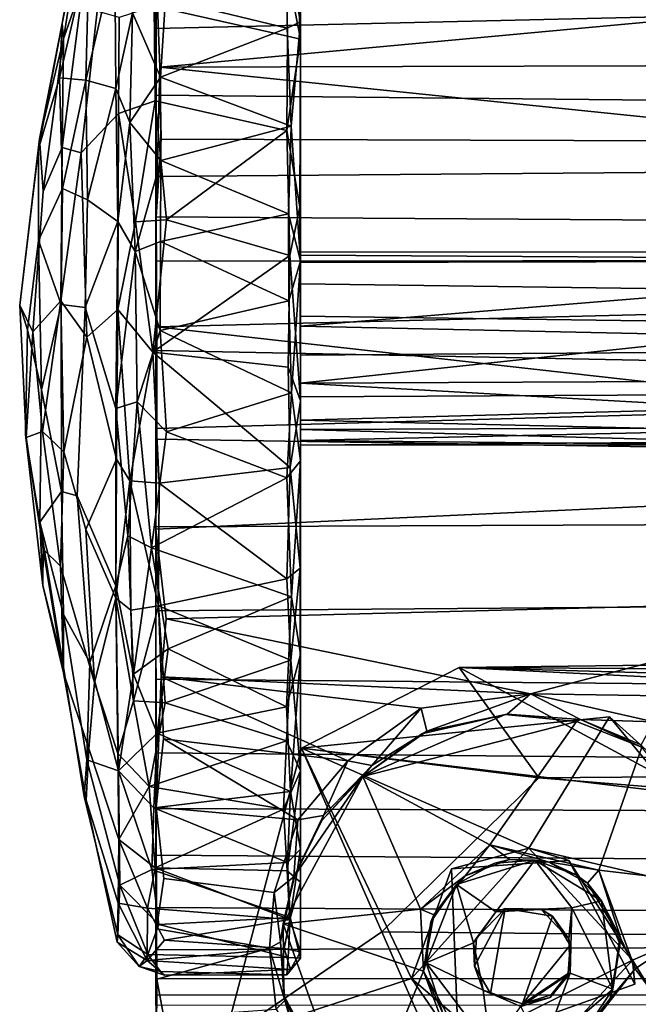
# Model space of a CAD drawing. Header units: millimetres. Extents: x -367 to 317, y -615 to 392.
# Tile 29 of 191: x -367 to -334, y -3 to 49. Entities that reach past the tile are written whole.
import ezdxf

# ---------------------------------------------------------------- set-up
doc = ezdxf.new("R2010")
doc.units = ezdxf.units.MM
doc.layers.add('Fbx_Root', color=7, linetype='Continuous', true_color=0x000000)

msp = doc.modelspace()

# ---------------------------------------------------------------- linework, layer by layer
at = {"layer": 'Fbx_Root'}
for points in [[(-352.118, 63.493, 37.581), (-352.114, 48.572, 5.458), (-352.119, 63.132, 26.368)], [(-352.113, 59.351, 49.664), (-352.114, 48.572, 5.458), (-352.118, 63.493, 37.581)], [(-352.119, 63.132, 26.368), (-352.114, 48.572, 5.458), (-352.131, 60.797, 19.005)], [(-352.131, 60.797, 19.005), (-352.114, 48.572, 5.458), (-352.35, 55.356, 10.459)], [(-352.114, 47.659, 61.162), (-352.113, 59.351, 49.664), (-352.495, 55.185, 55.954)], [(-352.114, 47.659, 61.162), (-352.114, 48.572, 5.458), (-352.113, 59.351, 49.664)], [(-364.793, 45.628, 24.31), (-364.663, 48.477, 31.738), (-363.15, 56.163, 26.839), (-363.234, 52.379, 19.247)], [(-363.268, 56.28, 32.948), (-363.15, 56.163, 26.839), (-364.663, 48.477, 31.738)], [(-363.691, 53.316, 39.577), (-363.268, 56.28, 32.948), (-364.663, 48.477, 31.738)], [(-352.851, 52.433, 7.627), (-352.35, 55.356, 10.459), (-352.114, 48.572, 5.458)], [(-352.849, 51.451, 59.296), (-352.114, 47.659, 61.162), (-352.495, 55.185, 55.954)], [(-359.729, 51.701, 61.006), (-321.146, 53.61, 59.511), (-321.147, 49.113, 62.75), (-359.728, 48.211, 63.216)], [(-359.706, 51.241, 64.4), (-359.522, 46.178, 67.087), (-321.368, 49.707, 65.3), (-321.577, 53.45, 62.882)], [(-364.663, 48.477, 31.738), (-364.588, 47.677, 39.582), (-363.691, 53.316, 39.577)], [(-363.532, 50.707, 46.909), (-363.691, 53.316, 39.577), (-364.588, 47.677, 39.582)], [(-359.218, 49.788, 5.669), (-359.263, 53.306, 8.366), (-352.851, 52.433, 7.627), (-352.817, 48.235, 4.65)], [(-363.234, 52.379, 19.247), (-363.406, 45.503, 13.209), (-364.793, 45.628, 24.31)], [(-363.234, 52.379, 19.247), (-361.887, 52.02, 10.063), (-363.406, 45.503, 13.209)], [(-352.817, 48.235, 4.65), (-352.851, 52.433, 7.627), (-352.114, 48.572, 5.458)], [(-361.887, 52.02, 10.063), (-361.833, 45.05, 5.201), (-363.406, 45.503, 13.209)], [(-361.833, 45.05, 5.201), (-361.887, 52.02, 10.063), (-360.953, 49.038, 5.861)], [(-352.805, 47.816, 61.699), (-352.849, 51.451, 59.296), (-359.817, 49.385, 60.72)], [(-359.729, 51.701, 61.006), (-359.728, 48.211, 63.216), (-359.706, 51.241, 64.4)], [(-352.849, 51.451, 59.296), (-352.805, 47.816, 61.699), (-352.114, 47.659, 61.162)], [(-359.704, 38.302, 69.516), (-359.706, 51.241, 64.4), (-359.728, 44.71, 64.949)], [(-359.728, 48.211, 63.216), (-359.728, 44.71, 64.949), (-359.706, 51.241, 64.4)], [(-359.706, 51.241, 64.4), (-359.704, 38.302, 69.516), (-359.522, 46.178, 67.087)], [(-363.532, 50.707, 46.909), (-364.652, 41.951, 46.625), (-363.666, 41.665, 53.777), (-362.816, 49.133, 53.441)], [(-364.588, 47.677, 39.582), (-364.652, 41.951, 46.625), (-363.532, 50.707, 46.909)], [(-360.953, 49.038, 5.861), (-359.218, 49.788, 5.669), (-359.479, 45.654, 3.294)], [(-359.479, 45.654, 3.294), (-359.218, 49.788, 5.669), (-352.817, 48.235, 4.65)], [(-359.755, 44.408, 63.44), (-359.817, 49.385, 60.72), (-361.656, 48.789, 59.499), (-361.695, 43.745, 62.142)], [(-352.805, 47.816, 61.699), (-359.817, 49.385, 60.72), (-359.755, 44.408, 63.44), (-352.836, 42.842, 64.083)], [(-321.173, 46.29, 67.002), (-321.368, 49.707, 65.3), (-359.522, 46.178, 67.087)], [(-363.666, 41.665, 53.777), (-361.695, 43.745, 62.142), (-361.656, 48.789, 59.499), (-362.816, 49.133, 53.441)], [(-361.833, 45.05, 5.201), (-360.953, 49.038, 5.861), (-361.088, 43.263, 3.091)], [(-361.088, 43.263, 3.091), (-360.953, 49.038, 5.861), (-359.479, 45.654, 3.294)], [(-321.147, 49.113, 62.75), (-321.147, 44.325, 65.101), (-359.728, 44.71, 64.949), (-359.728, 48.211, 63.216)], [(-364.793, 45.628, 24.31), (-365.902, 41.882, 29.776), (-364.663, 48.477, 31.738)], [(-365.852, 42.415, 36.143), (-364.663, 48.477, 31.738), (-365.902, 41.882, 29.776)], [(-364.663, 48.477, 31.738), (-365.852, 42.415, 36.143), (-364.588, 47.677, 39.582)], [(-352.817, 48.235, 4.65), (-352.599, 43.078, 2.182), (-359.479, 45.654, 3.294)], [(-352.817, 48.235, 4.65), (-352.114, 48.572, 5.458), (-352.599, 43.078, 2.182)], [(-352.599, 43.078, 2.182), (-352.114, 48.572, 5.458), (-352.107, 35.977, 1.004)], [(-352.107, 35.977, 1.004), (-352.114, 48.572, 5.458), (-352.116, 25.448, 1.348)], [(-352.116, 25.448, 1.348), (-352.114, 48.572, 5.458), (-352.114, 15.248, 4.839)], [(-352.114, 15.248, 4.839), (-352.114, 48.572, 5.458), (-352.114, 5.008, 14.03)], [(-352.114, 32.544, 28.042), (-352.114, 48.572, 5.458), (-352.114, 34.778, 29.238)], [(-352.114, 34.778, 29.238), (-352.114, 48.572, 5.458), (-352.114, 36.278, 31.442)], [(-352.114, 36.278, 31.442), (-352.114, 48.572, 5.458), (-352.114, 36.433, 33.805)], [(-352.114, 27.587, 29.639), (-352.114, 48.572, 5.458), (-352.114, 29.545, 28.252)], [(-352.114, 29.545, 28.252), (-352.114, 48.572, 5.458), (-352.114, 32.544, 28.042)], [(-352.114, 47.659, 61.162), (-352.114, 36.433, 33.805), (-352.114, 48.572, 5.458)], [(-352.114, -0.739, 27.494), (-352.114, 5.008, 14.03), (-352.114, 48.572, 5.458), (-352.114, 27.587, 29.639)], [(-352.805, 47.816, 61.699), (-352.836, 42.842, 64.083), (-352.114, 47.659, 61.162)], [(-365.651, 39.631, 42.559), (-364.588, 47.677, 39.582), (-365.852, 42.415, 36.143)], [(-364.588, 47.677, 39.582), (-365.651, 39.631, 42.559), (-364.652, 41.951, 46.625)], [(-352.114, 47.659, 61.162), (-352.836, 42.842, 64.083), (-352.156, 38.826, 64.772)], [(-352.156, 38.826, 64.772), (-352.114, 28.612, 65.357), (-352.114, 47.659, 61.162)], [(-352.114, 36.433, 33.805), (-352.114, 47.659, 61.162), (-352.114, 35.888, 35.44)], [(-352.114, 35.888, 35.44), (-352.114, 47.659, 61.162), (-352.114, 34.781, 36.897)], [(-352.114, 34.781, 36.897), (-352.114, 47.659, 61.162), (-352.114, 28.612, 65.357), (-352.114, 33.078, 37.884)], [(-359.522, 46.178, 67.087), (-359.704, 38.302, 69.516), (-359.452, 42.389, 68.457)], [(-321.447, 42.27, 68.526), (-321.173, 46.29, 67.002), (-359.522, 46.178, 67.087)], [(-359.522, 46.178, 67.087), (-359.452, 42.389, 68.457), (-321.447, 42.27, 68.526)], [(-364.793, 45.628, 24.31), (-364.643, 39.786, 18.004), (-365.91, 37.052, 23.481), (-365.902, 41.882, 29.776)], [(-363.406, 45.503, 13.209), (-364.643, 39.786, 18.004), (-364.793, 45.628, 24.31)], [(-361.088, 43.263, 3.091), (-359.479, 45.654, 3.294), (-359.458, 41.265, 1.569)], [(-359.458, 41.265, 1.569), (-359.479, 45.654, 3.294), (-352.599, 43.078, 2.182)], [(-363.406, 45.503, 13.209), (-363.33, 39.197, 9.712), (-364.643, 39.786, 18.004)], [(-363.406, 45.503, 13.209), (-361.833, 45.05, 5.201), (-363.33, 39.197, 9.712)], [(-361.833, 45.05, 5.201), (-361.721, 38.046, 2.412), (-363.33, 39.197, 9.712)], [(-361.721, 38.046, 2.412), (-361.833, 45.05, 5.201), (-361.088, 43.263, 3.091)], [(-359.728, 44.71, 64.949), (-359.728, 40.427, 66.414), (-359.704, 38.302, 69.516)], [(-321.147, 44.325, 65.101), (-321.147, 40.746, 66.304), (-359.728, 40.427, 66.414), (-359.728, 44.71, 64.949)], [(-361.695, 43.745, 62.142), (-360.801, 38.044, 64.943), (-359.755, 44.408, 63.44)], [(-360.801, 38.044, 64.943), (-359.158, 38.15, 65.416), (-359.755, 44.408, 63.44)], [(-359.755, 44.408, 63.44), (-359.158, 38.15, 65.416), (-352.836, 42.842, 64.083)], [(-363.354, 31.957, 57.912), (-361.728, 33.414, 64.446), (-361.695, 43.745, 62.142), (-363.666, 41.665, 53.777)], [(-361.695, 43.745, 62.142), (-361.728, 33.414, 64.446), (-360.801, 38.044, 64.943)], [(-361.721, 38.046, 2.412), (-361.088, 43.263, 3.091), (-360.81, 36.477, 0.952)], [(-360.81, 36.477, 0.952), (-361.088, 43.263, 3.091), (-359.458, 41.265, 1.569)], [(-352.599, 43.078, 2.182), (-352.747, 38.454, 0.835), (-359.458, 41.265, 1.569)], [(-352.747, 38.454, 0.835), (-352.599, 43.078, 2.182), (-352.107, 35.977, 1.004)], [(-352.668, 36.257, 65.755), (-352.836, 42.842, 64.083), (-359.158, 38.15, 65.416)], [(-352.836, 42.842, 64.083), (-352.668, 36.257, 65.755), (-352.156, 38.826, 64.772)], [(-366.894, 33.653, 33.572), (-365.852, 42.415, 36.143), (-365.902, 41.882, 29.776)], [(-366.894, 33.653, 33.572), (-366.211, 32.238, 42.021), (-365.651, 39.631, 42.559), (-365.852, 42.415, 36.143)], [(-321.447, 42.27, 68.526), (-359.452, 42.389, 68.457), (-359.704, 38.302, 69.516), (-321.555, 38.055, 69.531)], [(-366.894, 33.653, 33.572), (-365.902, 41.882, 29.776), (-365.91, 37.052, 23.481), (-366.486, 32.359, 26.79)], [(-364.731, 33.881, 49.814), (-364.652, 41.951, 46.625), (-365.651, 39.631, 42.559), (-366.211, 32.238, 42.021)], [(-364.652, 41.951, 46.625), (-364.731, 33.881, 49.814), (-363.666, 41.665, 53.777)], [(-363.354, 31.957, 57.912), (-363.666, 41.665, 53.777), (-364.731, 33.881, 49.814)], [(-360.81, 36.477, 0.952), (-359.458, 41.265, 1.569), (-359.476, 36.998, 0.539)], [(-359.476, 36.998, 0.539), (-359.458, 41.265, 1.569), (-352.747, 38.454, 0.835)], [(-359.728, 40.427, 66.414), (-321.147, 40.746, 66.304), (-321.147, 35.999, 67.34), (-359.729, 35.962, 67.306)], [(-359.728, 40.427, 66.414), (-359.729, 35.962, 67.306), (-359.704, 38.302, 69.516)], [(-365.91, 37.052, 23.481), (-364.643, 39.786, 18.004), (-364.706, 33.69, 16.265)], [(-364.643, 39.786, 18.004), (-363.33, 39.197, 9.712), (-363.444, 33.527, 8.934), (-364.706, 33.69, 16.265)], [(-363.444, 33.527, 8.934), (-363.33, 39.197, 9.712), (-361.721, 38.046, 2.412)], [(-352.747, 38.454, 0.835), (-352.718, 33.884, 0.13), (-359.476, 36.998, 0.539)], [(-352.718, 33.884, 0.13), (-352.747, 38.454, 0.835), (-352.107, 35.977, 1.004)], [(-352.668, 36.257, 65.755), (-352.114, 28.612, 65.357), (-352.156, 38.826, 64.772)], [(-361.721, 38.046, 2.412), (-361.829, 28.215, 1.965), (-363.444, 33.527, 8.934)], [(-361.829, 28.215, 1.965), (-361.721, 38.046, 2.412), (-360.81, 36.477, 0.952)], [(-361.728, 33.414, 64.446), (-359.88, 31.179, 66.137), (-360.801, 38.044, 64.943)], [(-360.801, 38.044, 64.943), (-359.88, 31.179, 66.137), (-359.158, 38.15, 65.416)], [(-359.158, 38.15, 65.416), (-359.88, 31.179, 66.137), (-352.668, 36.257, 65.755)], [(-359.68, 32.5, 70.162), (-359.704, 38.302, 69.516), (-359.729, 35.962, 67.306)], [(-359.704, 38.302, 69.516), (-359.68, 32.5, 70.162), (-321.175, 33.468, 70.116), (-321.555, 38.055, 69.531)], [(-366.486, 32.359, 26.79), (-365.91, 37.052, 23.481), (-365.746, 29.193, 21.279)], [(-365.91, 37.052, 23.481), (-364.706, 33.69, 16.265), (-365.746, 29.193, 21.279)], [(-360.81, 36.477, 0.952), (-359.476, 36.998, 0.539), (-359.491, 32.311, 0.052)], [(-359.491, 32.311, 0.052), (-359.476, 36.998, 0.539), (-352.718, 33.884, 0.13)], [(-360.712, 28.556, 0.64), (-361.829, 28.215, 1.965), (-360.81, 36.477, 0.952)], [(-359.491, 32.311, 0.052), (-360.712, 28.556, 0.64), (-360.81, 36.477, 0.952)], [(-328.762, 36.458, 33.431), (-328.762, 36.135, 31.041), (-352.114, 36.278, 31.442), (-352.114, 36.433, 33.805)], [(-328.762, 35.949, 35.412), (-328.762, 36.458, 33.431), (-352.114, 36.433, 33.805), (-352.114, 35.888, 35.44)], [(-352.759, 30.389, 66.069), (-352.668, 36.257, 65.755), (-359.88, 31.179, 66.137)], [(-321.147, 35.999, 67.34), (-321.148, 30.49, 67.62), (-359.729, 31.258, 67.626), (-359.729, 35.962, 67.306)], [(-359.729, 35.962, 67.306), (-359.729, 31.258, 67.626), (-359.68, 32.5, 70.162)], [(-352.668, 36.257, 65.755), (-352.759, 30.389, 66.069), (-352.114, 28.612, 65.357)], [(-352.59, 29.039, 0.156), (-352.718, 33.884, 0.13), (-352.107, 35.977, 1.004)], [(-352.59, 29.039, 0.156), (-352.107, 35.977, 1.004), (-352.116, 25.448, 1.348)], [(-328.762, 36.135, 31.041), (-328.762, 34.457, 28.977), (-352.114, 34.778, 29.238), (-352.114, 36.278, 31.442)], [(-352.114, 34.781, 36.897), (-328.762, 34.458, 37.161), (-328.762, 35.949, 35.412), (-352.114, 35.888, 35.44)], [(-352.114, 33.078, 37.884), (-328.762, 32.756, 37.962), (-328.762, 34.458, 37.161), (-352.114, 34.781, 36.897)], [(-352.114, 32.544, 28.042), (-352.114, 34.778, 29.238), (-328.762, 34.457, 28.977)], [(-328.762, 34.457, 28.977), (-328.762, 32.042, 27.957), (-352.114, 32.544, 28.042)], [(-365.695, 26.995, 44.557), (-364.731, 33.881, 49.814), (-366.211, 32.238, 42.021)], [(-364.731, 33.881, 49.814), (-365.695, 26.995, 44.557), (-364.569, 25.931, 49.709)], [(-364.731, 33.881, 49.814), (-364.569, 25.931, 49.709), (-363.354, 31.957, 57.912)], [(-352.718, 33.884, 0.13), (-352.59, 29.039, 0.156), (-359.491, 32.311, 0.052)], [(-366.56, 26.68, 36.649), (-366.211, 32.238, 42.021), (-366.894, 33.653, 33.572)], [(-366.894, 33.653, 33.572), (-366.486, 32.359, 26.79), (-366.595, 26.841, 29.919), (-366.56, 26.68, 36.649)], [(-364.696, 23.831, 17.59), (-365.746, 29.193, 21.279), (-364.706, 33.69, 16.265)], [(-364.706, 33.69, 16.265), (-363.444, 33.527, 8.934), (-363.87, 23.607, 12.365), (-364.696, 23.831, 17.59)], [(-363.87, 23.607, 12.365), (-363.444, 33.527, 8.934), (-361.829, 28.215, 1.965), (-361.826, 18.864, 4.584)], [(-361.805, 25.534, 63.559), (-361.728, 33.414, 64.446), (-363.354, 31.957, 57.912)], [(-361.728, 33.414, 64.446), (-361.805, 25.534, 63.559), (-361.094, 24.406, 64.633)], [(-361.728, 33.414, 64.446), (-361.094, 24.406, 64.633), (-359.88, 31.179, 66.137)], [(-321.54, 28.218, 70.013), (-321.175, 33.468, 70.116), (-359.68, 32.5, 70.162)], [(-352.114, 33.078, 37.884), (-352.114, 28.612, 65.357), (-352.114, 31.013, 38.177)], [(-328.762, 31.188, 38.146), (-328.762, 32.756, 37.962), (-352.114, 33.078, 37.884), (-352.114, 31.013, 38.177)], [(-366.595, 26.841, 29.919), (-366.486, 32.359, 26.79), (-365.746, 29.193, 21.279), (-365.835, 22.225, 26.069)], [(-366.56, 26.68, 36.649), (-365.695, 26.995, 44.557), (-366.211, 32.238, 42.021)], [(-360.712, 28.556, 0.64), (-359.491, 32.311, 0.052), (-359.164, 26.976, 0.333)], [(-359.68, 32.5, 70.162), (-359.729, 31.258, 67.626), (-359.729, 26.592, 67.274), (-359.677, 27.148, 69.903)], [(-359.68, 32.5, 70.162), (-359.677, 27.148, 69.903), (-321.54, 28.218, 70.013)], [(-359.164, 26.976, 0.333), (-359.491, 32.311, 0.052), (-352.59, 29.039, 0.156)], [(-352.114, 29.545, 28.252), (-352.114, 32.544, 28.042), (-328.762, 32.042, 27.957)], [(-363.412, 21.838, 55.468), (-361.805, 25.534, 63.559), (-363.354, 31.957, 57.912), (-364.569, 25.931, 49.709)], [(-352.114, 29.545, 28.252), (-328.762, 32.042, 27.957), (-328.762, 29.645, 28.265)], [(-359.88, 31.179, 66.137), (-361.094, 24.406, 64.633), (-359.561, 24.271, 65.354)], [(-352.659, 25.095, 65.518), (-352.759, 30.389, 66.069), (-359.88, 31.179, 66.137)], [(-359.88, 31.179, 66.137), (-359.561, 24.271, 65.354), (-352.659, 25.095, 65.518)], [(-321.148, 30.49, 67.62), (-321.147, 26.001, 67.181), (-359.729, 26.592, 67.274), (-359.729, 31.258, 67.626)], [(-328.762, 28.95, 37.639), (-328.762, 31.188, 38.146), (-352.114, 31.013, 38.177), (-352.114, 28.831, 37.492)], [(-352.114, 31.013, 38.177), (-352.114, 28.612, 65.357), (-352.114, 28.831, 37.492)], [(-352.759, 30.389, 66.069), (-352.659, 25.095, 65.518), (-352.114, 28.612, 65.357)], [(-328.762, 29.645, 28.265), (-328.762, 28.22, 29.078), (-352.114, 29.545, 28.252)], [(-365.746, 29.193, 21.279), (-364.696, 23.831, 17.59), (-365.835, 22.225, 26.069)], [(-352.59, 29.039, 0.156), (-352.829, 24.551, 0.742), (-359.164, 26.976, 0.333)], [(-352.829, 24.551, 0.742), (-352.59, 29.039, 0.156), (-352.116, 25.448, 1.348)], [(-352.114, 27.587, 29.639), (-352.114, 29.545, 28.252), (-328.762, 28.22, 29.078)], [(-361.193, 21.502, 2.481), (-361.829, 28.215, 1.965), (-360.712, 28.556, 0.64)], [(-361.193, 21.502, 2.481), (-360.712, 28.556, 0.64), (-359.956, 20.87, 1.751)], [(-359.956, 20.87, 1.751), (-360.712, 28.556, 0.64), (-359.164, 26.976, 0.333)], [(-352.114, 28.612, 65.357), (-352.659, 25.095, 65.518), (-352.134, 19.798, 63.295)], [(-352.12, 9.138, 56.932), (-352.114, 28.612, 65.357), (-352.134, 19.798, 63.295)], [(-352.116, 3.27, 49.234), (-352.114, 28.612, 65.357), (-352.12, 9.138, 56.932)], [(-352.117, -0.401, 39.928), (-352.114, 28.612, 65.357), (-352.116, 3.27, 49.234)], [(-352.114, 28.612, 65.357), (-352.117, -0.401, 39.928), (-352.114, -0.739, 27.494), (-352.114, 27.096, 35.948)], [(-352.114, 27.096, 35.948), (-328.762, 27.196, 36), (-328.762, 28.95, 37.639), (-352.114, 28.831, 37.492)], [(-352.114, 28.831, 37.492), (-352.114, 28.612, 65.357), (-352.114, 27.096, 35.948)], [(-361.826, 18.864, 4.584), (-361.829, 28.215, 1.965), (-361.193, 21.502, 2.481)], [(-359.677, 27.148, 69.903), (-359.72, 21.854, 68.922), (-321.184, 23.652, 69.348), (-321.54, 28.218, 70.013)], [(-328.762, 28.22, 29.078), (-328.762, 27.043, 30.376), (-352.114, 27.587, 29.639)], [(-352.114, 26.527, 31.419), (-352.114, -0.739, 27.494), (-352.114, 27.587, 29.639)], [(-352.114, 26.527, 31.419), (-352.114, 27.587, 29.639), (-328.762, 27.043, 30.376)], [(-365.695, 26.995, 44.557), (-366.56, 26.68, 36.649), (-365.664, 20.809, 39.394), (-364.743, 19.911, 45.489)], [(-364.569, 25.931, 49.709), (-365.695, 26.995, 44.557), (-364.743, 19.911, 45.489)], [(-359.956, 20.87, 1.751), (-359.164, 26.976, 0.333), (-352.829, 24.551, 0.742)], [(-359.677, 27.148, 69.903), (-359.729, 26.592, 67.274), (-359.73, 21.974, 66.341), (-359.72, 21.854, 68.922)], [(-328.762, 26.453, 34.381), (-328.762, 27.196, 36), (-352.114, 27.096, 35.948)], [(-352.114, 27.096, 35.948), (-352.114, -0.739, 27.494), (-352.114, 26.282, 33.557)], [(-352.114, 27.096, 35.948), (-352.114, 26.282, 33.557), (-328.762, 26.453, 34.381)], [(-328.762, 27.043, 30.376), (-328.762, 26.298, 32.433), (-352.114, 26.527, 31.419)], [(-366.56, 26.68, 36.649), (-366.595, 26.841, 29.919), (-365.67, 18.891, 32.657), (-365.664, 20.809, 39.394)], [(-366.595, 26.841, 29.919), (-365.835, 22.225, 26.069), (-365.67, 18.891, 32.657)], [(-321.147, 26.001, 67.181), (-321.146, 22.136, 66.353), (-359.73, 21.974, 66.341), (-359.729, 26.592, 67.274)], [(-352.114, 26.282, 33.557), (-352.114, -0.739, 27.494), (-352.114, 26.527, 31.419)], [(-352.114, 26.282, 33.557), (-352.114, 26.527, 31.419), (-328.762, 26.298, 32.433)], [(-328.762, 26.298, 32.433), (-328.762, 26.453, 34.381), (-352.114, 26.282, 33.557)], [(-363.412, 21.838, 55.468), (-364.569, 25.931, 49.709), (-364.743, 19.911, 45.489), (-362.956, 13.773, 52.82)], [(-361.836, 18.217, 61.246), (-361.805, 25.534, 63.559), (-363.412, 21.838, 55.468)], [(-361.805, 25.534, 63.559), (-361.836, 18.217, 61.246), (-361.094, 24.406, 64.633)], [(-352.579, 18.299, 2.713), (-352.829, 24.551, 0.742), (-352.116, 25.448, 1.348)], [(-352.579, 18.299, 2.713), (-352.116, 25.448, 1.348), (-352.114, 15.248, 4.839)], [(-352.84, 19.247, 63.814), (-352.659, 25.095, 65.518), (-359.561, 24.271, 65.354)], [(-352.659, 25.095, 65.518), (-352.84, 19.247, 63.814), (-352.134, 19.798, 63.295)], [(-361.836, 18.217, 61.246), (-361.04, 17.59, 62.268), (-361.094, 24.406, 64.633)], [(-361.094, 24.406, 64.633), (-361.04, 17.59, 62.268), (-359.584, 17.825, 63.216)], [(-361.094, 24.406, 64.633), (-359.584, 17.825, 63.216), (-359.561, 24.271, 65.354)], [(-352.829, 24.551, 0.742), (-352.579, 18.299, 2.713), (-359.956, 20.87, 1.751)], [(-359.561, 24.271, 65.354), (-359.584, 17.825, 63.216), (-352.84, 19.247, 63.814)], [(-364.585, 17.357, 22.624), (-365.835, 22.225, 26.069), (-364.696, 23.831, 17.59)], [(-363.205, 14.834, 13.922), (-364.585, 17.357, 22.624), (-364.696, 23.831, 17.59), (-363.87, 23.607, 12.365)], [(-363.205, 14.834, 13.922), (-363.87, 23.607, 12.365), (-361.826, 18.864, 4.584)], [(-359.72, 21.854, 68.922), (-359.178, 17.14, 67.296), (-321.158, 18.119, 67.728), (-321.184, 23.652, 69.348)], [(-364.595, 14.588, 28.474), (-365.835, 22.225, 26.069), (-364.585, 17.357, 22.624)], [(-365.835, 22.225, 26.069), (-364.595, 14.588, 28.474), (-365.67, 18.891, 32.657)], [(-363.412, 21.838, 55.468), (-362.956, 13.773, 52.82), (-361.836, 18.217, 61.246)], [(-359.73, 21.974, 66.341), (-321.146, 22.136, 66.353), (-321.147, 17.854, 64.863), (-359.728, 17.556, 64.712)], [(-359.73, 21.974, 66.341), (-359.728, 17.556, 64.712), (-359.72, 21.854, 68.922)], [(-359.704, 7.216, 61.195), (-359.72, 21.854, 68.922), (-359.728, 13.957, 62.92)], [(-359.728, 17.556, 64.712), (-359.728, 13.957, 62.92), (-359.72, 21.854, 68.922)], [(-359.72, 21.854, 68.922), (-359.704, 7.216, 61.195), (-359.45, 14.073, 65.859)], [(-359.72, 21.854, 68.922), (-359.45, 14.073, 65.859), (-359.178, 17.14, 67.296)], [(-361.826, 18.864, 4.584), (-361.193, 21.502, 2.481), (-360.906, 14.216, 5.561)], [(-360.906, 14.216, 5.561), (-361.193, 21.502, 2.481), (-359.956, 20.87, 1.751)], [(-365.67, 18.891, 32.657), (-364.58, 14.282, 38.058), (-365.664, 20.809, 39.394)], [(-364.58, 14.282, 38.058), (-364.743, 19.911, 45.489), (-365.664, 20.809, 39.394)], [(-360.906, 14.216, 5.561), (-359.956, 20.87, 1.751), (-359.084, 15.553, 4.05)], [(-359.084, 15.553, 4.05), (-359.956, 20.87, 1.751), (-352.579, 18.299, 2.713)], [(-364.743, 19.911, 45.489), (-364.58, 14.282, 38.058), (-363.26, 10.306, 46.555), (-362.956, 13.773, 52.82)], [(-352.84, 19.247, 63.814), (-352.624, 14.964, 61.699), (-352.134, 19.798, 63.295)], [(-352.624, 14.964, 61.699), (-352.12, 9.138, 56.932), (-352.134, 19.798, 63.295)], [(-352.624, 14.964, 61.699), (-352.84, 19.247, 63.814), (-359.584, 17.825, 63.216)], [(-364.58, 14.282, 38.058), (-365.67, 18.891, 32.657), (-364.595, 14.588, 28.474)], [(-361.826, 18.864, 4.584), (-361.696, 9.126, 10.505), (-363.205, 14.834, 13.922)], [(-361.696, 9.126, 10.505), (-361.826, 18.864, 4.584), (-360.906, 14.216, 5.561)], [(-361.735, 10.042, 56.076), (-361.836, 18.217, 61.246), (-362.956, 13.773, 52.82)], [(-361.836, 18.217, 61.246), (-361.735, 10.042, 56.076), (-360.906, 12.819, 59.659)], [(-361.836, 18.217, 61.246), (-360.906, 12.819, 59.659), (-361.04, 17.59, 62.268)], [(-352.579, 18.299, 2.713), (-352.855, 12.504, 5.971), (-359.084, 15.553, 4.05)], [(-352.855, 12.504, 5.971), (-352.579, 18.299, 2.713), (-352.114, 15.248, 4.839)], [(-361.04, 17.59, 62.268), (-360.906, 12.819, 59.659), (-359.584, 17.825, 63.216)], [(-359.584, 17.825, 63.216), (-360.906, 12.819, 59.659), (-359.24, 12.718, 60.314)], [(-321.147, 17.854, 64.863), (-321.147, 13.603, 62.703), (-359.728, 13.957, 62.92), (-359.728, 17.556, 64.712)], [(-359.584, 17.825, 63.216), (-359.24, 12.718, 60.314), (-352.624, 14.964, 61.699)], [(-340.005, 13.178, 65.388), (-321.158, 18.119, 67.728), (-359.178, 17.14, 67.296)], [(-321.537, 12.897, 65.22), (-321.158, 18.119, 67.728), (-340.005, 13.178, 65.388)], [(-363.352, 9.707, 21.279), (-363.508, 7.787, 29.623), (-364.595, 14.588, 28.474), (-364.585, 17.357, 22.624)], [(-364.585, 17.357, 22.624), (-363.205, 14.834, 13.922), (-363.352, 9.707, 21.279)], [(-359.178, 17.14, 67.296), (-359.45, 14.073, 65.859), (-340.005, 13.178, 65.388)], [(-360.906, 14.216, 5.561), (-359.084, 15.553, 4.05), (-359.661, 11.119, 7.008)], [(-359.661, 11.119, 7.008), (-359.084, 15.553, 4.05), (-352.855, 12.504, 5.971)], [(-223.087, 16.046, 93.9), (-238.1, 9.32, 91.795), (-343.761, 14.573, 74.562)], [(-343.761, 14.573, 74.562), (-140.16, 13.342, 134.074), (-223.087, 16.046, 93.9)], [(-352.855, 12.504, 5.971), (-352.114, 15.248, 4.839), (-352.638, 8.049, 9.662)], [(-352.638, 8.049, 9.662), (-352.114, 15.248, 4.839), (-352.114, 5.008, 14.03)], [(-363.508, 7.787, 29.623), (-363.387, 7.594, 38.595), (-364.58, 14.282, 38.058), (-364.595, 14.588, 28.474)], [(-363.352, 9.707, 21.279), (-363.205, 14.834, 13.922), (-361.696, 9.126, 10.505)], [(-352.856, 10.71, 58.853), (-352.624, 14.964, 61.699), (-359.24, 12.718, 60.314)], [(-352.624, 14.964, 61.699), (-352.856, 10.71, 58.853), (-352.12, 9.138, 56.932)], [(-352.063, 10.325, 72.627), (-343.761, 14.573, 74.562), (-331.248, 7.824, 76.539)], [(-352.063, 10.325, 72.627), (-339.558, 8.759, 100.555), (-343.761, 14.573, 74.562)], [(-343.761, 14.573, 74.562), (-238.1, 9.32, 91.795), (-331.248, 7.824, 76.539)], [(-343.761, 14.573, 74.562), (-182.322, 10.022, 138.339), (-140.16, 13.342, 134.074)], [(-182.322, 10.022, 138.339), (-343.761, 14.573, 74.562), (-339.558, 8.759, 100.555)], [(-363.26, 10.306, 46.555), (-364.58, 14.282, 38.058), (-363.387, 7.594, 38.595)], [(-361.696, 9.126, 10.505), (-360.906, 14.216, 5.561), (-359.661, 11.119, 7.008)], [(-359.45, 14.073, 65.859), (-359.704, 7.216, 61.195), (-359.331, 10.815, 63.921)], [(-349.621, 9.66, 63.127), (-345.764, 12.435, 64.952), (-359.45, 14.073, 65.859)], [(-345.764, 12.435, 64.952), (-340.005, 13.178, 65.388), (-359.45, 14.073, 65.859)], [(-359.45, 14.073, 65.859), (-359.331, 10.815, 63.921), (-349.621, 9.66, 63.127)], [(-362.956, 13.773, 52.82), (-363.26, 10.306, 46.555), (-361.673, 5.522, 51.16), (-361.735, 10.042, 56.076)], [(-359.728, 13.957, 62.92), (-359.728, 10.073, 60.27), (-359.704, 7.216, 61.195)], [(-321.147, 13.603, 62.703), (-321.147, 9.73, 59.989), (-359.728, 10.073, 60.27), (-359.728, 13.957, 62.92)], [(-345.764, 12.435, 64.952), (-345.461, 11.225, 65.241), (-340.005, 13.178, 65.388)], [(-340.005, 13.178, 65.388), (-345.461, 11.225, 65.241), (-341.237, 12.114, 66.158)], [(-340.005, 13.178, 65.388), (-341.237, 12.114, 66.158), (-337.369, 11.833, 65.829)], [(-333.514, 11.706, 64.486), (-340.005, 13.178, 65.388), (-337.369, 11.833, 65.829)], [(-340.005, 13.178, 65.388), (-333.514, 11.706, 64.486), (-321.537, 12.897, 65.22)], [(-360.906, 12.819, 59.659), (-361.735, 10.042, 56.076), (-360.081, 8.303, 56.647)], [(-360.906, 12.819, 59.659), (-360.081, 8.303, 56.647), (-359.24, 12.718, 60.314)], [(-359.24, 12.718, 60.314), (-360.081, 8.303, 56.647), (-352.856, 10.71, 58.853)], [(-352.855, 12.504, 5.971), (-352.638, 8.049, 9.662), (-359.661, 11.119, 7.008)], [(-335.84, 11.976, 71.722), (-340.097, 5.063, 71.55), (-352.063, 10.325, 72.627)], [(-352.063, 10.325, 72.627), (-331.248, 7.824, 76.539), (-335.84, 11.976, 71.722)], [(-345.764, 12.435, 64.952), (-349.621, 9.66, 63.127), (-348.349, 9.408, 64.076)], [(-348.836, 8.827, 71.627), (-341.332, 12.099, 71.244), (-345.73, 11.083, 70.987)], [(-337.588, 11.734, 71.599), (-341.332, 12.099, 71.244), (-348.836, 8.827, 71.627)], [(-345.461, 11.225, 65.241), (-345.764, 12.435, 64.952), (-348.349, 9.408, 64.076)], [(-345.73, 11.083, 70.987), (-341.332, 12.099, 71.244), (-341.237, 12.114, 66.158)], [(-341.237, 12.114, 66.158), (-345.461, 11.225, 65.241), (-345.73, 11.083, 70.987)], [(-337.588, 11.734, 71.599), (-337.369, 11.833, 65.829), (-341.237, 12.114, 66.158), (-341.332, 12.099, 71.244)], [(-327.722, 2.163, 71.663), (-340.097, 5.063, 71.55), (-335.84, 11.976, 71.722)], [(-327.722, 2.163, 71.663), (-335.84, 11.976, 71.722), (-331.248, 7.824, 76.539)], [(-337.588, 11.734, 71.599), (-348.836, 8.827, 71.627), (-342.145, 5.229, 71.652)], [(-334.145, 10.371, 71.607), (-337.588, 11.734, 71.599), (-342.145, 5.229, 71.652), (-336.401, 3.894, 71.658)], [(-337.588, 11.734, 71.599), (-334.145, 10.371, 71.607), (-337.369, 11.833, 65.829)], [(-334.172, 10.498, 64.82), (-337.369, 11.833, 65.829), (-334.145, 10.371, 71.607)], [(-333.514, 11.706, 64.486), (-337.369, 11.833, 65.829), (-334.172, 10.498, 64.82)], [(-361.696, 9.126, 10.505), (-359.661, 11.119, 7.008), (-359.829, 7.186, 10.586)], [(-359.829, 7.186, 10.586), (-359.661, 11.119, 7.008), (-352.638, 8.049, 9.662)], [(-348.836, 8.827, 71.627), (-345.73, 11.083, 70.987), (-345.461, 11.225, 65.241)], [(-345.461, 11.225, 65.241), (-348.349, 9.408, 64.076), (-348.836, 8.827, 71.627)], [(-353, 7.108, 55.464), (-352.856, 10.71, 58.853), (-360.081, 8.303, 56.647)], [(-359.331, 10.815, 63.921), (-359.704, 7.216, 61.195), (-352.247, 6.548, 60.66)], [(-352.247, 6.548, 60.66), (-349.621, 9.66, 63.127), (-359.331, 10.815, 63.921)], [(-352.856, 10.71, 58.853), (-353, 7.108, 55.464), (-352.12, 9.138, 56.932)], [(-328.193, 2.927, 71.609), (-334.145, 10.371, 71.607), (-336.401, 3.894, 71.658)], [(-361.712, 2.163, 44.69), (-361.673, 5.522, 51.16), (-363.26, 10.306, 46.555), (-363.387, 7.594, 38.595)], [(-361.735, 10.042, 56.076), (-361.673, 5.522, 51.16), (-360.081, 8.303, 56.647)], [(-359.728, 10.073, 60.27), (-359.728, 7.148, 57.673), (-359.704, 7.216, 61.195)], [(-321.147, 9.73, 59.989), (-321.147, 6.997, 57.519), (-359.728, 7.148, 57.673), (-359.728, 10.073, 60.27)], [(-356.114, -5.014, 72.099), (-347.839, 0.652, 99.277), (-352.063, 10.325, 72.627)], [(-352.063, 10.325, 72.627), (-346.268, -1.811, 71.661), (-356.114, -5.014, 72.099)], [(-339.558, 8.759, 100.555), (-352.063, 10.325, 72.627), (-347.839, 0.652, 99.277)], [(-346.268, -1.811, 71.661), (-352.063, 10.325, 72.627), (-340.097, 5.063, 71.55)], [(-182.322, 10.022, 138.339), (-339.558, 8.759, 100.555), (-223.988, -0.597, 130.79)], [(-363.352, 9.707, 21.279), (-361.625, 3.107, 18.713), (-361.723, 0.498, 26.703), (-363.508, 7.787, 29.623)], [(-361.696, 9.126, 10.505), (-361.625, 3.107, 18.713), (-363.352, 9.707, 21.279)], [(-352.247, 6.548, 60.66), (-350.908, 6.78, 61.945), (-349.621, 9.66, 63.127)], [(-350.988, 6.52, 70.908), (-348.836, 8.827, 71.627), (-348.349, 9.408, 64.076)], [(-348.349, 9.408, 64.076), (-350.908, 6.78, 61.945), (-350.988, 6.52, 70.908)], [(-349.621, 9.66, 63.127), (-350.908, 6.78, 61.945), (-348.349, 9.408, 64.076)], [(-361.696, 9.126, 10.505), (-359.829, 7.186, 10.586), (-359.944, 3.936, 14.726)], [(-361.625, 3.107, 18.713), (-361.696, 9.126, 10.505), (-359.944, 3.936, 14.726)], [(-348.836, 8.827, 71.627), (-353.018, 1.066, 71.591), (-345.792, 1.853, 71.656)], [(-353.018, 1.066, 71.591), (-348.836, 8.827, 71.627), (-352.414, 3.624, 71.196)], [(-353, 7.108, 55.464), (-352.818, 3.857, 51.356), (-352.12, 9.138, 56.932)], [(-352.818, 3.857, 51.356), (-352.116, 3.27, 49.234), (-352.12, 9.138, 56.932)], [(-352.414, 3.624, 71.196), (-348.836, 8.827, 71.627), (-350.988, 6.52, 70.908)], [(-345.792, 1.853, 71.656), (-342.145, 5.229, 71.652), (-348.836, 8.827, 71.627)], [(-361.673, 5.522, 51.16), (-359.771, 4.025, 51.659), (-360.081, 8.303, 56.647)], [(-360.081, 8.303, 56.647), (-359.771, 4.025, 51.659), (-353, 7.108, 55.464)], [(-339.558, 8.759, 100.555), (-347.839, 0.652, 99.277), (-223.988, -0.597, 130.79)], [(-363.508, 7.787, 29.623), (-361.723, 0.498, 26.703), (-361.764, 0.102, 36.569), (-363.387, 7.594, 38.595)], [(-352.638, 8.049, 9.662), (-352.796, 4.305, 14.149), (-359.829, 7.186, 10.586)], [(-352.796, 4.305, 14.149), (-352.638, 8.049, 9.662), (-352.114, 5.008, 14.03)], [(-361.764, 0.102, 36.569), (-361.712, 2.163, 44.69), (-363.387, 7.594, 38.595)], [(-359.944, 3.936, 14.726), (-359.829, 7.186, 10.586), (-352.796, 4.305, 14.149)], [(-352.818, 3.857, 51.356), (-353, 7.108, 55.464), (-359.771, 4.025, 51.659)], [(-359.693, 0.814, 54.027), (-359.704, 7.216, 61.195), (-359.728, 7.148, 57.673)], [(-359.728, 7.148, 57.673), (-359.728, 4.681, 54.991), (-359.693, 0.814, 54.027)], [(-321.147, 6.997, 57.519), (-321.148, 4.405, 54.662), (-359.728, 4.681, 54.991), (-359.728, 7.148, 57.673)], [(-359.704, 7.216, 61.195), (-359.314, 3.457, 57.479), (-353.496, 2.72, 56.677), (-352.247, 6.548, 60.66)], [(-359.704, 7.216, 61.195), (-359.693, 0.814, 54.027), (-359.314, 3.457, 57.479)], [(-350.908, 6.78, 61.945), (-352.465, 3.554, 58.756), (-352.414, 3.624, 71.196)], [(-352.247, 6.548, 60.66), (-352.465, 3.554, 58.756), (-350.908, 6.78, 61.945)], [(-352.414, 3.624, 71.196), (-350.988, 6.52, 70.908), (-350.908, 6.78, 61.945)], [(-352.247, 6.548, 60.66), (-353.496, 2.72, 56.677), (-352.465, 3.554, 58.756)], [(-361.673, 5.522, 51.16), (-361.712, 2.163, 44.69), (-360.159, 1.892, 47.74)], [(-361.673, 5.522, 51.16), (-360.159, 1.892, 47.74), (-359.771, 4.025, 51.659)], [(-345.792, 1.853, 71.656), (-343.436, 3.608, 72.262), (-342.145, 5.229, 71.652)], [(-342.145, 5.229, 71.652), (-343.436, 3.608, 72.262), (-341.11, 4.456, 72.27)], [(-342.145, 5.229, 71.652), (-339.073, 4.33, 72.282), (-336.401, 3.894, 71.658)], [(-342.145, 5.229, 71.652), (-341.11, 4.456, 72.27), (-339.073, 4.33, 72.282)], [(-359.728, 4.681, 54.991), (-359.729, 1.927, 51.146), (-359.693, 0.814, 54.027)], [(-321.148, 4.405, 54.662), (-321.148, 1.706, 50.793), (-359.729, 1.927, 51.146), (-359.728, 4.681, 54.991)], [(-352.658, 1.408, 19.125), (-352.796, 4.305, 14.149), (-352.114, 5.008, 14.03)], [(-352.658, 1.408, 19.125), (-352.114, 5.008, 14.03), (-352.114, -0.739, 27.494)], [(-344.156, 3.972, 95.876), (-346.268, -1.811, 71.661), (-340.097, 5.063, 71.55)], [(-340.097, 5.063, 71.55), (-337.982, 4.415, 98.159), (-344.156, 3.972, 95.876)], [(-340.097, 5.063, 71.55), (-327.722, 2.163, 71.663), (-334.63, -0.84, 71.986)], [(-334.63, -0.84, 71.986), (-337.982, 4.415, 98.159), (-340.097, 5.063, 71.55)], [(-352.796, 4.305, 14.149), (-352.658, 1.408, 19.125), (-359.944, 3.936, 14.726)], [(-334.519, -2.096, 99.301), (-343.802, -5.426, 96.509), (-344.156, 3.972, 95.876), (-337.982, 4.415, 98.159)], [(-343.899, 3.153, 81.616), (-339.781, 4.434, 81.62), (-341.877, 4.26, 81.442)], [(-339.781, 4.434, 81.62), (-343.899, 3.153, 81.616), (-341.827, 1.7, 81.641)], [(-343.899, 3.153, 81.616), (-341.877, 4.26, 81.442), (-343.436, 3.608, 72.262)], [(-341.11, 4.456, 72.27), (-343.436, 3.608, 72.262), (-341.877, 4.26, 81.442)], [(-341.11, 4.456, 72.27), (-341.877, 4.26, 81.442), (-339.781, 4.434, 81.62)], [(-341.827, 1.7, 81.641), (-337.827, 1.92, 81.802), (-339.781, 4.434, 81.62)], [(-341.11, 4.456, 72.27), (-339.781, 4.434, 81.62), (-339.073, 4.33, 72.282)], [(-336.275, 2.288, 81.531), (-339.781, 4.434, 81.62), (-337.827, 1.92, 81.802)], [(-339.781, 4.434, 81.62), (-336.275, 2.288, 81.531), (-337.601, 3.661, 81.175)], [(-339.781, 4.434, 81.62), (-337.601, 3.661, 81.175), (-339.073, 4.33, 72.282)], [(-337.001, 3.208, 72.404), (-339.073, 4.33, 72.282), (-337.601, 3.661, 81.175)], [(-339.073, 4.33, 72.282), (-337.001, 3.208, 72.404), (-336.401, 3.894, 71.658)], [(-337.982, 4.415, 98.159), (-334.63, -0.84, 71.986), (-334.519, -2.096, 99.301)], [(-361.625, 3.107, 18.713), (-359.944, 3.936, 14.726), (-359.575, 1.035, 19.941)], [(-359.771, 4.025, 51.659), (-360.159, 1.892, 47.74), (-352.671, 1.303, 46.722)], [(-359.575, 1.035, 19.941), (-359.944, 3.936, 14.726), (-352.658, 1.408, 19.125)], [(-352.671, 1.303, 46.722), (-352.818, 3.857, 51.356), (-359.771, 4.025, 51.659)], [(-352.818, 3.857, 51.356), (-352.671, 1.303, 46.722), (-352.116, 3.27, 49.234)], [(-346.268, -1.811, 71.661), (-344.156, 3.972, 95.876), (-343.802, -5.426, 96.509)], [(-337.601, 3.661, 81.175), (-336.275, 2.288, 81.531), (-337.001, 3.208, 72.404)], [(-336.401, 3.894, 71.658), (-337.001, 3.208, 72.404), (-335.255, 0.303, 72.206)], [(-336.401, 3.894, 71.658), (-335.255, 0.303, 72.206), (-334.487, -1.304, 71.653)], [(-336.401, 3.894, 71.658), (-334.487, -1.304, 71.653), (-328.193, 2.927, 71.609)], [(-359.314, 3.457, 57.479), (-359.693, 0.814, 54.027), (-353.748, -0.2, 52.568), (-353.496, 2.72, 56.677)], [(-352.465, 3.554, 58.756), (-353.496, 2.72, 56.677), (-353.158, 0.126, 54.544)], [(-352.465, 3.554, 58.756), (-353.158, 0.126, 54.544), (-353.018, 1.066, 71.591)], [(-353.018, 1.066, 71.591), (-352.414, 3.624, 71.196), (-352.465, 3.554, 58.756)], [(-352.116, 3.27, 49.234), (-352.671, 1.303, 46.722), (-352.117, -0.401, 39.928)], [(-345.792, 1.853, 71.656), (-345.099, 1.55, 72.357), (-343.436, 3.608, 72.262)], [(-345.496, -0.975, 81.658), (-343.899, 3.153, 81.616), (-345.244, 1.172, 81.051)], [(-343.899, 3.153, 81.616), (-345.496, -0.975, 81.658), (-343, 0.071, 81.66)], [(-345.244, 1.172, 81.051), (-343.899, 3.153, 81.616), (-345.099, 1.55, 72.357)], [(-343.436, 3.608, 72.262), (-345.099, 1.55, 72.357), (-343.899, 3.153, 81.616)], [(-343, 0.071, 81.66), (-341.827, 1.7, 81.641), (-343.899, 3.153, 81.616)], [(-335.255, 0.303, 72.206), (-337.001, 3.208, 72.404), (-336.275, 2.288, 81.531)], [(-361.723, 0.498, 26.703), (-361.625, 3.107, 18.713), (-360.141, -0.543, 24.85)], [(-360.141, -0.543, 24.85), (-361.625, 3.107, 18.713), (-359.575, 1.035, 19.941)], [(-353.496, 2.72, 56.677), (-353.748, -0.2, 52.568), (-353.158, 0.126, 54.544)], [(-330.269, -7.02, 71.649), (-328.193, 2.927, 71.609), (-334.487, -1.304, 71.653)], [(-361.712, 2.163, 44.69), (-361.764, 0.102, 36.569), (-360.176, -0.859, 40.012)], [(-361.712, 2.163, 44.69), (-360.176, -0.859, 40.012), (-360.159, 1.892, 47.74)], [(-335.667, -2.373, 81.656), (-336.275, 2.288, 81.531), (-337.827, 1.92, 81.802)], [(-336.275, 2.288, 81.531), (-335.667, -2.373, 81.656), (-335.341, 0.112, 81.005)], [(-336.275, 2.288, 81.531), (-335.341, 0.112, 81.005), (-335.255, 0.303, 72.206)], [(-329.69, -8.883, 71.656), (-334.63, -0.84, 71.986), (-327.722, 2.163, 71.663)], [(-360.159, 1.892, 47.74), (-360.176, -0.859, 40.012), (-359.274, 0.209, 43.967)], [(-360.159, 1.892, 47.74), (-359.274, 0.209, 43.967), (-352.671, 1.303, 46.722)], [(-359.683, -1.832, 49.55), (-359.693, 0.814, 54.027), (-359.729, 1.927, 51.146)], [(-359.729, 1.927, 51.146), (-359.726, -0.288, 46.89), (-359.683, -1.832, 49.55)], [(-321.148, 1.706, 50.793), (-321.147, -0.132, 47.19), (-359.726, -0.288, 46.89), (-359.729, 1.927, 51.146)], [(-345.645, -1.41, 71.706), (-345.792, 1.853, 71.656), (-353.018, 1.066, 71.591)], [(-345.792, 1.853, 71.656), (-345.645, -1.41, 71.706), (-345.099, 1.55, 72.357)], [(-343, 0.071, 81.66), (-342.85, 0.328, 71.649), (-341.827, 1.7, 81.641)], [(-342.85, 0.328, 71.649), (-342.954, -1.159, 71.65), (-341.33, 1.887, 71.656)], [(-341.33, 1.887, 71.656), (-342.954, -1.159, 71.65), (-342.114, -2.591, 71.65)], [(-341.33, 1.887, 71.656), (-341.827, 1.7, 81.641), (-342.85, 0.328, 71.649)], [(-342.114, -2.591, 71.65), (-340.434, -3.141, 71.66), (-338.849, 1.476, 71.649), (-341.33, 1.887, 71.656)], [(-339.456, 1.847, 81.393), (-337.827, 1.92, 81.802), (-341.827, 1.7, 81.641)], [(-341.827, 1.7, 81.641), (-341.33, 1.887, 71.656), (-339.456, 1.847, 81.393)], [(-338.849, 1.476, 71.649), (-339.456, 1.847, 81.393), (-341.33, 1.887, 71.656)], [(-339.456, 1.847, 81.393), (-337.994, 0.283, 81.303), (-337.827, 1.92, 81.802)], [(-339.456, 1.847, 81.393), (-338.849, 1.476, 71.649), (-337.994, 0.283, 81.303)], [(-337.994, 0.283, 81.303), (-337.923, -1.522, 81.687), (-337.827, 1.92, 81.802)], [(-337.827, 1.92, 81.802), (-337.923, -1.522, 81.687), (-335.667, -2.373, 81.656)], [(-352.658, 1.408, 19.125), (-352.76, -0.69, 25.059), (-359.575, 1.035, 19.941)], [(-352.975, -0.224, 42.632), (-352.671, 1.303, 46.722), (-359.274, 0.209, 43.967)], [(-352.982, -2.695, 71.277), (-353.018, 1.066, 71.591), (-353.158, 0.126, 54.544)], [(-353.018, 1.066, 71.591), (-349.135, -9.883, 71.633), (-345.645, -1.41, 71.706)], [(-349.135, -9.883, 71.633), (-353.018, 1.066, 71.591), (-352.982, -2.695, 71.277)], [(-352.975, -0.224, 42.632), (-352.117, -0.401, 39.928), (-352.671, 1.303, 46.722)], [(-352.76, -0.69, 25.059), (-352.658, 1.408, 19.125), (-352.114, -0.739, 27.494)], [(-345.099, 1.55, 72.357), (-345.645, -1.41, 71.706), (-345.244, 1.172, 81.051)], [(-345.496, -0.975, 81.658), (-345.244, 1.172, 81.051), (-345.645, -1.41, 71.706)], [(-337.921, -0.049, 71.65), (-338.849, 1.476, 71.649), (-340.434, -3.141, 71.66)], [(-337.921, -0.049, 71.65), (-337.994, 0.283, 81.303), (-338.849, 1.476, 71.649)], [(-360.141, -0.543, 24.85), (-359.575, 1.035, 19.941), (-352.76, -0.69, 25.059)], [(-359.693, 0.814, 54.027), (-359.683, -1.832, 49.55), (-353.748, -0.2, 52.568)], [(-356.114, -5.014, 72.099), (-344.349, -7.299, 99.936), (-347.839, 0.652, 99.277)], [(-344.349, -7.299, 99.936), (-223.988, -0.597, 130.79), (-347.839, 0.652, 99.277)], [(-361.723, 0.498, 26.703), (-360.603, -1.175, 31.977), (-361.764, 0.102, 36.569)], [(-360.176, -0.859, 40.012), (-361.764, 0.102, 36.569), (-360.603, -1.175, 31.977)], [(-360.603, -1.175, 31.977), (-361.723, 0.498, 26.703), (-360.141, -0.543, 24.85)], [(-359.274, 0.209, 43.967), (-360.176, -0.859, 40.012), (-352.975, -0.224, 42.632)], [(-353.748, -0.2, 52.568), (-352.934, -2.963, 48.763), (-353.158, 0.126, 54.544)], [(-353.158, 0.126, 54.544), (-352.934, -2.963, 48.763), (-352.982, -2.695, 71.277)], [(-342.5, -2.426, 81.66), (-343, 0.071, 81.66), (-345.496, -0.975, 81.658)], [(-342.85, 0.328, 71.649), (-343, 0.071, 81.66), (-342.954, -1.159, 71.65)], [(-342.5, -2.426, 81.66), (-342.954, -1.159, 71.65), (-343, 0.071, 81.66)], [(-337.994, 0.283, 81.303), (-337.921, -0.049, 71.65), (-337.923, -1.522, 81.687)], [(-335.805, -2.85, 72.284), (-335.255, 0.303, 72.206), (-335.667, -2.373, 81.656)], [(-334.487, -1.304, 71.653), (-335.255, 0.303, 72.206), (-335.805, -2.85, 72.284)], [(-335.341, 0.112, 81.005), (-335.667, -2.373, 81.656), (-335.255, 0.303, 72.206)], [(-352.632, -1.33, 37.628), (-352.975, -0.224, 42.632), (-360.176, -0.859, 40.012)], [(-359.726, -0.288, 46.89), (-321.147, -0.132, 47.19), (-321.147, -1.804, 42.783), (-359.729, -1.83, 42.58)], [(-359.726, -0.288, 46.89), (-359.729, -1.83, 42.58), (-359.69, -4.935, 40.554)], [(-359.69, -4.935, 40.554), (-359.683, -1.832, 49.55), (-359.726, -0.288, 46.89)], [(-359.683, -1.832, 49.55), (-359.312, -3.841, 44.678), (-353.396, -3.416, 46.073), (-353.748, -0.2, 52.568)], [(-353.748, -0.2, 52.568), (-353.396, -3.416, 46.073), (-352.934, -2.963, 48.763)], [(-352.975, -0.224, 42.632), (-352.632, -1.33, 37.628), (-352.117, -0.401, 39.928)], [(-352.117, -0.401, 39.928), (-352.632, -1.33, 37.628), (-352.114, -0.739, 27.494)], [(-337.921, -0.049, 71.65), (-340.434, -3.141, 71.66), (-338.026, -1.535, 71.65)], [(-338.026, -1.535, 71.65), (-337.923, -1.522, 81.687), (-337.921, -0.049, 71.65)], [(-360.603, -1.175, 31.977), (-360.141, -0.543, 24.85), (-359.478, -1.431, 29.428)], [(-360.176, -0.859, 40.012), (-360.603, -1.175, 31.977), (-359.271, -1.629, 34.547)], [(-360.176, -0.859, 40.012), (-359.271, -1.629, 34.547), (-352.632, -1.33, 37.628)], [(-352.76, -0.69, 25.059), (-352.84, -1.606, 31.139), (-359.478, -1.431, 29.428), (-360.141, -0.543, 24.85)], [(-352.84, -1.606, 31.139), (-352.76, -0.69, 25.059), (-352.114, -0.739, 27.494)], [(-352.114, -0.739, 27.494), (-352.632, -1.33, 37.628), (-352.84, -1.606, 31.139)], [(-344.628, -3.626, 81.191), (-345.496, -0.975, 81.658), (-345.645, -1.41, 71.706)], [(-342.102, -5.456, 81.623), (-345.496, -0.975, 81.658), (-344.628, -3.626, 81.191)], [(-345.496, -0.975, 81.658), (-342.102, -5.456, 81.623), (-342.5, -2.426, 81.66)], [(-183.736, -10.961, 138.144), (-223.988, -0.597, 130.79), (-344.349, -7.299, 99.936)], [(-343.802, -5.426, 96.509), (-334.63, -0.84, 71.986), (-340.281, -6.951, 71.662)], [(-334.63, -0.84, 71.986), (-343.802, -5.426, 96.509), (-334.519, -2.096, 99.301)], [(-334.63, -0.84, 71.986), (-329.69, -8.883, 71.656), (-340.281, -6.951, 71.662)], [(-359.271, -1.629, 34.547), (-360.603, -1.175, 31.977), (-359.478, -1.431, 29.428)], [(-359.271, -1.629, 34.547), (-359.478, -1.431, 29.428), (-352.84, -1.606, 31.139)], [(-352.84, -1.606, 31.139), (-352.632, -1.33, 37.628), (-359.271, -1.629, 34.547)], [(-344.173, -5.321, 71.658), (-345.645, -1.41, 71.706), (-349.135, -9.883, 71.633)], [(-345.645, -1.41, 71.706), (-344.08, -4.265, 72.245), (-344.628, -3.626, 81.191)], [(-344.173, -5.321, 71.658), (-344.08, -4.265, 72.245), (-345.645, -1.41, 71.706)], [(-342.954, -1.159, 71.65), (-342.5, -2.426, 81.66), (-342.114, -2.591, 71.65)], [(-337.923, -1.522, 81.687), (-340.507, -3.286, 81.7), (-339.392, -5.565, 81.612)], [(-338.975, -2.807, 81.157), (-340.507, -3.286, 81.7), (-337.923, -1.522, 81.687)], [(-340.434, -3.141, 71.66), (-338.918, -2.671, 71.642), (-338.026, -1.535, 71.65)], [(-339.392, -5.565, 81.612), (-335.667, -2.373, 81.656), (-337.923, -1.522, 81.687)], [(-337.923, -1.522, 81.687), (-338.026, -1.535, 71.65), (-338.975, -2.807, 81.157)], [(-338.918, -2.671, 71.642), (-338.975, -2.807, 81.157), (-338.026, -1.535, 71.65)], [(-334.487, -1.304, 71.653), (-335.805, -2.85, 72.284), (-337.068, -4.598, 71.701)], [(-334.487, -1.304, 71.653), (-337.068, -4.598, 71.701), (-330.269, -7.02, 71.649)], [(-321.147, -1.804, 42.783), (-321.147, -2.685, 38.666), (-359.729, -2.669, 38.794), (-359.729, -1.83, 42.58)], [(-359.729, -1.83, 42.58), (-359.729, -2.669, 38.794), (-359.69, -4.935, 40.554)], [(-359.683, -1.832, 49.55), (-359.69, -4.935, 40.554), (-359.312, -3.841, 44.678)], [(-340.281, -6.951, 71.662), (-356.114, -5.014, 72.099), (-346.268, -1.811, 71.661)], [(-346.268, -1.811, 71.661), (-343.802, -5.426, 96.509), (-340.281, -6.951, 71.662)], [(-340.507, -3.286, 81.7), (-342.5, -2.426, 81.66), (-342.102, -5.456, 81.623)], [(-340.507, -3.286, 81.7), (-340.434, -3.141, 71.66), (-342.5, -2.426, 81.66)], [(-342.114, -2.591, 71.65), (-342.5, -2.426, 81.66), (-340.434, -3.141, 71.66)], [(-335.667, -2.373, 81.656), (-339.392, -5.565, 81.612), (-337.188, -4.629, 81.159)], [(-335.667, -2.373, 81.656), (-337.188, -4.629, 81.159), (-335.805, -2.85, 72.284)], [(-359.729, -2.669, 38.794), (-359.725, -3.227, 34.157), (-359.69, -4.935, 40.554)], [(-359.729, -2.669, 38.794), (-321.147, -2.685, 38.666), (-321.152, -3.186, 34.32), (-359.725, -3.227, 34.157)], [(-353.396, -3.416, 46.073), (-352.276, -5.273, 39.079), (-352.934, -2.963, 48.763)], [(-350.639, -8.176, 71.099), (-352.982, -2.695, 71.277), (-352.082, -5.732, 70.77)], [(-349.135, -9.883, 71.633), (-352.982, -2.695, 71.277), (-350.639, -8.176, 71.099)], [(-352.082, -5.732, 70.77), (-352.982, -2.695, 71.277), (-352.934, -2.963, 48.763)], [(-352.934, -2.963, 48.763), (-352.276, -5.273, 39.079), (-352.082, -5.732, 70.77)], [(-340.507, -3.286, 81.7), (-338.975, -2.807, 81.157), (-340.434, -3.141, 71.66)], [(-340.434, -3.141, 71.66), (-338.975, -2.807, 81.157), (-338.918, -2.671, 71.642)], [(-337.068, -4.598, 71.701), (-335.805, -2.85, 72.284), (-337.188, -4.629, 81.159)]]:
    msp.add_3dface(points, dxfattribs=at)

doc.saveas('drawing.dxf')
